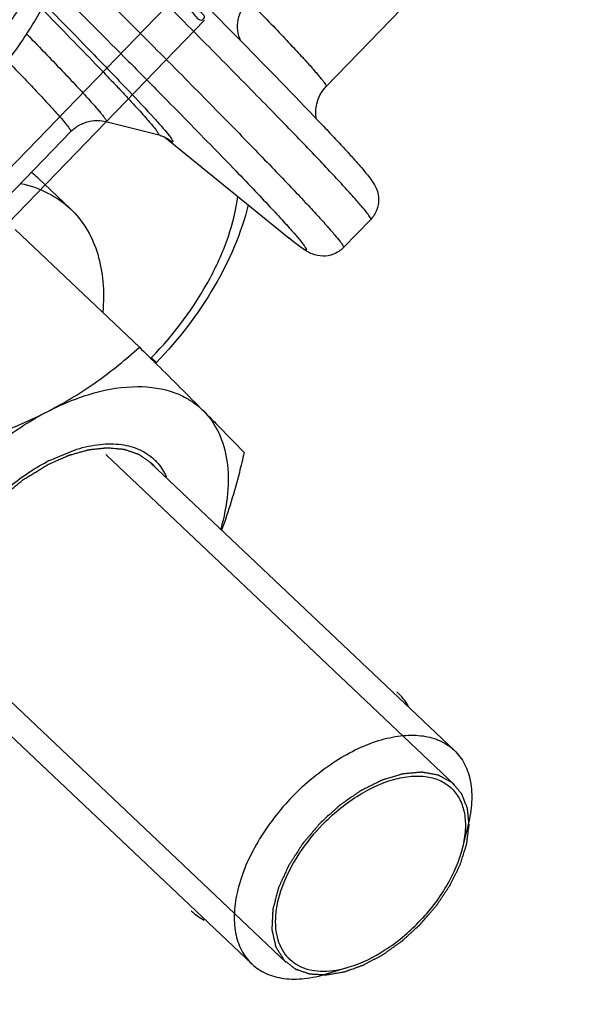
# Model space of a CAD drawing. Header units: millimetres. Extents: x 17 to 597, y 16 to 406.
# Tile 8 of 65: x 97 to 110, y 51 to 72. Entities that reach past the tile are written whole.
import ezdxf

# ---------------------------------------------------------------- set-up
doc = ezdxf.new("R2010")
doc.units = ezdxf.units.MM
doc.header["$LTSCALE"] = 32.67
doc.layers.get('0').update_dxf_attribs({"linetype": 'CONTINUOUS'})
for name, color, linetype in [('CHAMFERS', 7, 'CONTINUOUS'), ('ROUNDS', 7, 'CONTINUOUS'), ('SURFS', 7, 'CONTINUOUS')]:
    doc.layers.add(name, color=color, linetype=linetype)

msp = doc.modelspace()

# ---------------------------------------------------------------- linework, layer by layer
at = {"color": 7, "linetype": 'Continuous'}
for p, q in [((103.706921, 70.437854), (109.546153, 76.475101)), ((98.926397, 69.678636), (100.057292, 69.395512)), ((95.014648, 66.197511), (98.170045, 69.459911)), ((100.206709, 69.339627), (102.905653, 67.145081)), ((98.162882, 67.784132), (97.454184, 68.455418)), ((98.163132, 67.783894), (98.207655, 67.740393)), ((104.083451, 66.943494), (104.674466, 67.55455)), ((96.963299, 67.334913), (99.657861, 64.782593)), ((97.685847, 62.314559), (98.300231, 62.567231)), ((99.905551, 62.266289), (106.485685, 56.033512)), ((95.514823, 57.630863), (102.094957, 51.398086))]:
    msp.add_line(p, q, dxfattribs=at)
at = {"color": 2, "linetype": 'Continuous'}
for p, q in [((106.492482, 55.285762), (98.927253, 62.451632)), ((102.841978, 51.431812), (95.284771, 58.590083))]:
    msp.add_line(p, q, dxfattribs=at)
at = {"color": 7, "linetype": 'Continuous'}
for centre, radius, start, end in [((96.053291, 66.975924), 2.037497, 46.5533961, 51.75441), ((99.628037, 58.546951), 4.238746, 117.2709608, 117.7535619), ((104.32732, 56.31437), 1.347654, 29.8502056, 47.1078369), ((101.69182, 53.530366), 1.338132, 227.2004774, 241.8545709)]:
    msp.add_arc(centre, radius, start, end, dxfattribs=at)
for points, knots in [([(97.078447, 68.335781), (97.283893, 68.291856), (97.676872, 68.15916), (98.018312, 67.921093), (98.16313, 67.783893)], [0, 0, 0, 0, 0.512938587, 1, 1, 1, 1]), ([(98.207655, 67.740393), (98.333393, 67.613714), (98.556984, 67.318527), (98.777824, 66.791035), (98.885766, 66.188921), (98.882481, 65.765932), (98.864528, 65.547347)], [0, 0, 0, 0, 0.227042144, 0.464876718, 0.721015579, 1, 1, 1, 1]), ([(97.674783, 63.390005), (98.043273, 63.579956), (98.737219, 64.003247), (99.365358, 64.517208), (99.657861, 64.782593)], [0, 0, 0, 0, 0.512115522, 1, 1, 1, 1]), ([(99.657861, 64.782593), (99.785819, 64.655943), (100.250107, 64.195843), (100.713247, 63.734572), (101.046891, 63.398431)], [0, 0, 0, 0, 0.275433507, 1, 1, 1, 1]), ([(97.674783, 63.390005), (97.994873, 63.555006), (98.625077, 63.814087), (99.570249, 63.972467), (100.294817, 63.870764), (100.765878, 63.641151), (100.960981, 63.484984), (101.046891, 63.398431)], [0, 0, 0, 0, 0.301011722, 0.56506335, 0.793182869, 0.898064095, 1, 1, 1, 1]), ([(94.338079, 59.94015), (94.510357, 60.299772), (94.930545, 61.002951), (95.719652, 61.951256), (96.638181, 62.769321), (97.323622, 63.208988), (97.674783, 63.390005)], [0, 0, 0, 0, 0.245489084, 0.501531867, 0.756780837, 1, 1, 1, 1]), ([(95.185319, 62.477072), (95.404435, 62.53412), (96.256246, 62.772018), (97.089609, 63.088358), (97.674783, 63.390005)], [0, 0, 0, 0, 0.255910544, 1, 1, 1, 1]), ([(101.046891, 63.398431), (101.137249, 63.307397), (101.433499, 63.007892), (101.727503, 62.706141), (101.929536, 62.493924)], [0, 0, 0, 0, 0.304469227, 1, 1, 1, 1]), ([(101.046891, 63.398431), (101.183615, 63.260685), (101.416562, 62.919022), (101.5882, 62.294613), (101.592642, 61.580904), (101.492991, 61.089964), (101.420483, 60.83725)], [0, 0, 0, 0, 0.215270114, 0.447974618, 0.708386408, 1, 1, 1, 1]), ([(98.30023, 62.567226), (98.464598, 62.617289), (98.784698, 62.687259), (99.252475, 62.689599), (99.664817, 62.579915), (99.892223, 62.428343), (99.985242, 62.338946)], [0, 0, 0, 0, 0.289957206, 0.549204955, 0.78228602, 1, 1, 1, 1]), ([(101.929536, 62.493924), (101.896618, 62.350053), (101.759746, 61.782476), (101.591928, 61.221783), (101.441664, 60.812165)], [0, 0, 0, 0, 0.25276453, 1, 1, 1, 1]), ([(95.127373, 59.217631), (95.202813, 59.524129), (95.455688, 60.14555), (96.031032, 60.994507), (96.771109, 61.741188), (97.351996, 62.139059), (97.654181, 62.298066)], [0, 0, 0, 0, 0.231874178, 0.487117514, 0.749157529, 1, 1, 1, 1]), ([(99.985242, 62.338946), (100.011879, 62.313346), (100.114806, 62.204213), (100.195261, 62.074465), (100.241515, 61.971445)], [0, 0, 0, 0, 0.246505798, 1, 1, 1, 1])]:
    msp.add_open_spline(points, degree=3, knots=knots, dxfattribs=at)
at = {"color": 2, "linetype": 'Continuous'}
for points, knots in [([(97.686584, 62.242862), (97.741567, 62.266998), (97.824042, 62.303203), (97.934007, 62.351471), (98.002737, 62.381648), (98.057717, 62.405769), (98.088651, 62.419379), (98.109262, 62.428386), (98.119588, 62.433009), (98.129835, 62.437166), (98.143129, 62.440495), (98.159872, 62.445415), (98.18659, 62.452862), (98.220012, 62.462317), (98.273474, 62.477362), (98.340306, 62.4962), (98.407134, 62.515016), (98.460604, 62.530095), (98.494005, 62.539466), (98.520765, 62.547085), (98.537401, 62.551568), (98.550915, 62.555791), (98.560487, 62.557217), (98.569901, 62.558155), (98.588811, 62.560283), (98.617141, 62.563368), (98.654935, 62.567542), (98.692723, 62.571699), (98.743109, 62.577249), (98.793494, 62.582796), (98.84388, 62.588346), (98.875369, 62.591808), (98.900567, 62.594594), (98.919445, 62.59664), (98.935241, 62.59848), (98.947736, 62.599651), (98.957493, 62.60135), (98.965777, 62.599918), (98.977338, 62.599102), (98.991612, 62.597706), (99.008816, 62.596192), (99.031729, 62.594117), (99.060379, 62.591543), (99.106215, 62.587414), (99.152051, 62.583287), (99.197888, 62.579161), (99.232262, 62.576061), (99.26665, 62.572983), (99.292404, 62.570613), (99.309631, 62.569128), (99.316722, 62.568369), (99.322597, 62.568089), (99.327735, 62.566612), (99.336384, 62.563473), (99.348918, 62.559279), (99.368873, 62.552406), (99.393851, 62.54387), (99.433796, 62.530182), (99.483735, 62.513083), (99.533669, 62.495976), (99.573622, 62.4823), (99.59858, 62.473733), (99.618577, 62.466924), (99.631005, 62.462566), (99.639844, 62.45972), (99.644677, 62.457774), (99.648692, 62.454621), (99.65399, 62.451093), (99.666474, 62.442286), (99.685298, 62.429218), (99.71034, 62.411712), (99.735398, 62.394228), (99.768803, 62.370908), (99.827263, 62.330103), (99.877372, 62.295125), (99.910778, 62.271807)], [0, 0, 0, 0, 0.0625, 0.09375, 0.125, 0.140625, 0.15625, 0.16015625, 0.1640625, 0.16796875, 0.171875, 0.1796875, 0.1875, 0.203125, 0.21875, 0.25, 0.28125, 0.296875, 0.3125, 0.3203125, 0.328125, 0.33203125, 0.3359375, 0.33984375, 0.34375, 0.359375, 0.375, 0.390625, 0.40625, 0.4375, 0.453125, 0.46875, 0.4765625, 0.484375, 0.4921875, 0.49609375, 0.5, 0.50390625, 0.5078125, 0.515625, 0.5234375, 0.53125, 0.546875, 0.5625, 0.59375, 0.609375, 0.625, 0.640625, 0.65625, 0.66015625, 0.6640625, 0.666015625, 0.66796875, 0.671875, 0.6796875, 0.6875, 0.703125, 0.71875, 0.75, 0.78125, 0.796875, 0.8125, 0.8203125, 0.828125, 0.83203125, 0.833984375, 0.8359375, 0.83984375, 0.84375, 0.859375, 0.875, 0.890625, 0.90625, 0.9375, 1, 1, 1, 1]), ([(95.509597, 57.625345), (95.485342, 57.658353), (95.448959, 57.707865), (95.400449, 57.77388), (95.37013, 57.815141), (95.345874, 57.848147), (95.327687, 57.872907), (95.309479, 57.897648), (95.29437, 57.918324), (95.284433, 57.931657), (95.279969, 57.937922), (95.27669, 57.941825), (95.2748, 57.9487), (95.272247, 57.956692), (95.268942, 57.967437), (95.264777, 57.980839), (95.259793, 57.996933), (95.253142, 58.018388), (95.241507, 58.055937), (95.224884, 58.109576), (95.204934, 58.173942), (95.184996, 58.238315), (95.170008, 58.286576), (95.160069, 58.318779), (95.155849, 58.332154), (95.152657, 58.342955), (95.148791, 58.353383), (95.148789, 58.369092), (95.14816, 58.387596), (95.14754, 58.412389), (95.14669, 58.443339), (95.145702, 58.480496), (95.144374, 58.530033), (95.142717, 58.591957), (95.141058, 58.653879), (95.139734, 58.703418), (95.138733, 58.740568), (95.137925, 58.77154), (95.137219, 58.796288), (95.136854, 58.814931), (95.136026, 58.830204), (95.139235, 58.84437), (95.141767, 58.858196), (95.145163, 58.875595), (95.153125, 58.917256), (95.165146, 58.979788), (95.18113, 59.063142), (95.197125, 59.146501), (95.210453, 59.215966), (95.221114, 59.271538), (95.22778, 59.306271), (95.233105, 59.334056), (95.236453, 59.351425), (95.239086, 59.365313), (95.245235, 59.379764), (95.254358, 59.404791), (95.268247, 59.440681), (95.284546, 59.48369), (95.300944, 59.526714), (95.322773, 59.584075), (95.350071, 59.655778), (95.377366, 59.72748), (95.399199, 59.784841), (95.412853, 59.820693), (95.423758, 59.849373), (95.431985, 59.870887), (95.438689, 59.888801), (95.444392, 59.903166), (95.447743, 59.913846), (95.454626, 59.924883), (95.46257, 59.939475), (95.472923, 59.957758), (95.485166, 59.979678), (95.501553, 60.008912), (95.522015, 60.045452), (95.554765, 60.103918), (95.595702, 60.176998), (95.644816, 60.2647), (95.685781, 60.33777), (95.718469, 60.396259), (95.743216, 60.440034), (95.763104, 60.476806), (95.784446, 60.504054), (95.804839, 60.53168), (95.830655, 60.566084), (95.87178, 60.621201), (95.923246, 60.690074), (95.984987, 60.772729), (96.046705, 60.855395), (96.098228, 60.924237), (96.131549, 60.96907), (96.147106, 60.989673), (96.157039, 61.00363), (96.172648, 61.019455), (96.190966, 61.038655), (96.215534, 61.064182), (96.246195, 61.096115), (96.283008, 61.134425), (96.332086, 61.185508), (96.393436, 61.249361), (96.454785, 61.313215), (96.503865, 61.364296), (96.540672, 61.402612), (96.571354, 61.434525), (96.595878, 61.460094), (96.614329, 61.479163), (96.629523, 61.495399), (96.643023, 61.505832), (96.662928, 61.522138), (96.706258, 61.557085), (96.772782, 61.611108), (96.852669, 61.675826), (96.932543, 61.740567), (96.999098, 61.794533), (97.052364, 61.837658), (97.085606, 61.864723), (97.112312, 61.886117), (97.138605, 61.908455), (97.174429, 61.929621), (97.217033, 61.955897), (97.273973, 61.990625), (97.345101, 62.03414), (97.430475, 62.086313), (97.544301, 62.155893), (97.629671, 62.208074), (97.686584, 62.242862)], [0, 0, 0, 0, 0.03125, 0.046875, 0.0625, 0.0703125, 0.078125, 0.0859375, 0.09375, 0.09765625, 0.098632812, 0.099609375, 0.1015625, 0.103515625, 0.10546875, 0.109375, 0.11328125, 0.1171875, 0.125, 0.140625, 0.15625, 0.171875, 0.1875, 0.19140625, 0.1953125, 0.197265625, 0.19921875, 0.203125, 0.20703125, 0.2109375, 0.21875, 0.2265625, 0.234375, 0.25, 0.265625, 0.2734375, 0.28125, 0.2890625, 0.29296875, 0.296875, 0.30078125, 0.302734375, 0.3046875, 0.30859375, 0.3125, 0.328125, 0.34375, 0.359375, 0.375, 0.3828125, 0.390625, 0.39453125, 0.3984375, 0.400390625, 0.40234375, 0.40625, 0.4140625, 0.421875, 0.4296875, 0.4375, 0.453125, 0.46875, 0.4765625, 0.484375, 0.48828125, 0.4921875, 0.49609375, 0.498046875, 0.5, 0.501953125, 0.50390625, 0.5078125, 0.51171875, 0.515625, 0.5234375, 0.53125, 0.546875, 0.5625, 0.578125, 0.5859375, 0.59375, 0.6015625, 0.60546875, 0.609375, 0.6171875, 0.625, 0.640625, 0.65625, 0.671875, 0.6875, 0.6953125, 0.697265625, 0.69921875, 0.703125, 0.70703125, 0.7109375, 0.71875, 0.7265625, 0.734375, 0.75, 0.765625, 0.7734375, 0.78125, 0.7890625, 0.79296875, 0.796875, 0.80078125, 0.802734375, 0.8046875, 0.8125, 0.828125, 0.84375, 0.859375, 0.875, 0.8828125, 0.890625, 0.89453125, 0.8984375, 0.90625, 0.9140625, 0.921875, 0.9375, 0.953125, 0.96875, 1, 1, 1, 1]), ([(99.910778, 62.271807), (99.917792, 62.265042), (99.928313, 62.254885), (99.941982, 62.240998), (99.950509, 62.232248), (99.957093, 62.225127), (99.96135, 62.220544), (99.964473, 62.217226), (99.968613, 62.212618), (99.974105, 62.206445), (99.979588, 62.200322), (99.983741, 62.195633), (99.988598, 62.18989), (99.993002, 62.184768), (99.996412, 62.180778)], [0, 0, 0, 0, 0.25, 0.375, 0.5, 0.5625, 0.625, 0.65625, 0.6875, 0.75, 0.8125, 0.84375, 0.875, 1, 1, 1, 1]), ([(106.440341, 55.331467), (106.418906, 55.343227), (106.376036, 55.366749), (106.311732, 55.402031), (106.258144, 55.431431), (106.220635, 55.452015), (106.199197, 55.463771), (106.183132, 55.472606), (106.169701, 55.479912), (106.159053, 55.485883), (106.152179, 55.489327), (106.147181, 55.492741), (106.140353, 55.493752), (106.128724, 55.495939), (106.105239, 55.500017), (106.071807, 55.505998), (106.018251, 55.51548), (105.964713, 55.524987), (105.911168, 55.534485), (105.877704, 55.540424), (105.850931, 55.54517), (105.830856, 55.548742), (105.81076, 55.55227), (105.79575, 55.555038), (105.785647, 55.556693), (105.779141, 55.55825), (105.769335, 55.556888), (105.757959, 55.556026), (105.742655, 55.554607), (105.723571, 55.552926), (105.677732, 55.548814), (105.60899, 55.542682), (105.532599, 55.53584), (105.471494, 55.530397), (105.433288, 55.526933), (105.402759, 55.524303), (105.379764, 55.521944), (105.360915, 55.521209), (105.344549, 55.515567), (105.328408, 55.510808), (105.308155, 55.504556), (105.275793, 55.494723), (105.235325, 55.482374), (105.186771, 55.46758), (105.138214, 55.452778), (105.089659, 55.437981), (105.041102, 55.423176), (105.000642, 55.410859), (104.968265, 55.40096), (104.948049, 55.394876), (104.931831, 55.389773), (104.915781, 55.385534), (104.894512, 55.374042), (104.869271, 55.361699), (104.835519, 55.344736), (104.793362, 55.323706), (104.725891, 55.289961), (104.658426, 55.256244), (104.59096, 55.222514), (104.540359, 55.197228), (104.502412, 55.178233), (104.477108, 55.165616), (104.464466, 55.159225), (104.451786, 55.153156), (104.435382, 55.140838), (104.414704, 55.126888), (104.381717, 55.103759), (104.340449, 55.075125), (104.290942, 55.040645), (104.224928, 54.994714), (104.158917, 54.948766), (104.092899, 54.902839), (104.051655, 54.874095), (104.022749, 54.854053), (104.008344, 54.843925), (104.000035, 54.838309), (103.992503, 54.830968), (103.982822, 54.822382), (103.967481, 54.808315), (103.940566, 54.783851), (103.902151, 54.748822), (103.840667, 54.692821), (103.763819, 54.622804), (103.671599, 54.538791), (103.610119, 54.482781), (103.579379, 54.454776)], [0, 0, 0, 0, 0.03125, 0.0625, 0.09375, 0.109375, 0.1171875, 0.125, 0.1328125, 0.13671875, 0.140625, 0.142578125, 0.14453125, 0.1484375, 0.15625, 0.171875, 0.1875, 0.21875, 0.234375, 0.25, 0.2578125, 0.265625, 0.2734375, 0.28125, 0.283203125, 0.28515625, 0.2890625, 0.29296875, 0.296875, 0.3046875, 0.3125, 0.34375, 0.375, 0.390625, 0.40625, 0.4140625, 0.421875, 0.4296875, 0.43359375, 0.4375, 0.4453125, 0.453125, 0.46875, 0.484375, 0.5, 0.515625, 0.53125, 0.546875, 0.5546875, 0.5625, 0.56640625, 0.5703125, 0.578125, 0.5859375, 0.59375, 0.609375, 0.625, 0.65625, 0.671875, 0.6875, 0.703125, 0.70703125, 0.7109375, 0.71484375, 0.71875, 0.7265625, 0.734375, 0.75, 0.765625, 0.78125, 0.8125, 0.828125, 0.84375, 0.8515625, 0.85546875, 0.857421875, 0.859375, 0.86328125, 0.8671875, 0.875, 0.890625, 0.90625, 0.9375, 0.96875, 1, 1, 1, 1]), ([(105.755081, 52.262799), (105.784146, 52.296629), (105.842276, 52.36429), (105.914938, 52.448867), (105.97307, 52.516527), (106.009396, 52.558818), (106.038473, 52.592643), (106.060237, 52.618033), (106.07851, 52.639125), (106.092824, 52.656145), (106.10439, 52.668512), (106.112789, 52.682399), (106.125095, 52.700384), (106.140097, 52.723048), (106.158262, 52.750166), (106.182426, 52.786351), (106.212649, 52.831572), (106.24891, 52.885842), (106.285171, 52.940112), (106.315392, 52.985335), (106.339562, 53.021516), (106.357707, 53.048647), (106.372772, 53.071271), (106.383427, 53.087079), (106.389346, 53.096157), (106.394261, 53.102838), (106.397358, 53.110007), (106.402121, 53.119396), (106.410162, 53.135905), (106.421802, 53.159448), (106.435705, 53.187718), (106.454266, 53.225405), (106.477458, 53.272515), (106.505293, 53.329047), (106.533125, 53.385579), (106.556323, 53.43269), (106.574873, 53.470377), (106.588807, 53.498646), (106.60035, 53.522191), (106.608565, 53.538697), (106.613049, 53.54809), (106.617005, 53.555246), (106.618694, 53.561979), (106.621737, 53.571104), (106.626695, 53.587004), (106.633969, 53.609753), (106.642615, 53.637038), (106.654173, 53.673423), (106.66861, 53.718902), (106.685939, 53.773478), (106.703266, 53.828053), (106.717709, 53.873533), (106.729256, 53.909916), (106.737937, 53.937208), (106.745102, 53.959935), (106.750254, 53.975875), (106.752985, 53.984936), (106.755634, 53.991866), (106.755987, 53.998281), (106.757258, 54.007014), (106.75911, 54.022214), (106.76195, 54.043971), (106.765276, 54.070061), (106.769738, 54.104854), (106.775307, 54.148343), (106.781993, 54.200531), (106.788677, 54.252718), (106.794251, 54.296209), (106.798702, 54.330998), (106.802063, 54.357102), (106.804791, 54.378814), (106.806844, 54.394094), (106.807794, 54.402699), (106.809135, 54.409507), (106.808072, 54.41496), (106.807494, 54.422704), (106.806092, 54.436035), (106.804293, 54.455194), (106.802046, 54.478136), (106.799081, 54.508743), (106.795365, 54.546995), (106.79091, 54.5929), (106.786452, 54.638805), (106.782742, 54.67706), (106.779765, 54.70766), (106.777555, 54.730623), (106.775641, 54.749716), (106.774444, 54.763166), (106.773537, 54.770719), (106.773484, 54.776758), (106.771035, 54.781364), (106.768605, 54.788005), (106.763963, 54.799395), (106.757536, 54.815787), (106.749737, 54.835405), (106.739368, 54.861582), (106.726396, 54.894296), (106.710834, 54.933555), (106.695271, 54.972813), (106.682305, 55.005531), (106.671924, 55.031699), (106.66416, 55.051344), (106.657622, 55.067654), (106.653179, 55.079189), (106.650431, 55.085597), (106.64896, 55.09092), (106.645231, 55.094268), (106.641048, 55.099422), (106.633359, 55.108119), (106.622567, 55.120712), (106.609535, 55.135752), (106.592187, 55.15583), (106.570492, 55.180919), (106.535786, 55.221066), (106.492401, 55.271248), (106.457694, 55.311394), (106.440341, 55.331467)], [0, 0, 0, 0, 0.03125, 0.0625, 0.078125, 0.09375, 0.1015625, 0.109375, 0.1171875, 0.12109375, 0.125, 0.12890625, 0.1328125, 0.140625, 0.1484375, 0.15625, 0.171875, 0.1875, 0.203125, 0.21875, 0.2265625, 0.234375, 0.2421875, 0.24609375, 0.248046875, 0.25, 0.251953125, 0.25390625, 0.2578125, 0.265625, 0.2734375, 0.28125, 0.296875, 0.3125, 0.328125, 0.34375, 0.3515625, 0.359375, 0.3671875, 0.37109375, 0.373046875, 0.375, 0.376953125, 0.37890625, 0.3828125, 0.390625, 0.3984375, 0.40625, 0.421875, 0.4375, 0.453125, 0.46875, 0.4765625, 0.484375, 0.4921875, 0.49609375, 0.498046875, 0.5, 0.501953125, 0.50390625, 0.5078125, 0.515625, 0.5234375, 0.53125, 0.546875, 0.5625, 0.578125, 0.59375, 0.6015625, 0.609375, 0.6171875, 0.62109375, 0.623046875, 0.625, 0.626953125, 0.62890625, 0.6328125, 0.640625, 0.6484375, 0.65625, 0.671875, 0.6875, 0.703125, 0.71875, 0.7265625, 0.734375, 0.7421875, 0.74609375, 0.748046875, 0.75, 0.751953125, 0.75390625, 0.7578125, 0.765625, 0.7734375, 0.78125, 0.796875, 0.8125, 0.828125, 0.84375, 0.8515625, 0.859375, 0.8671875, 0.87109375, 0.873046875, 0.875, 0.876953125, 0.87890625, 0.8828125, 0.890625, 0.8984375, 0.90625, 0.921875, 0.9375, 0.96875, 1, 1, 1, 1]), ([(103.579379, 54.454776), (103.551941, 54.422508), (103.497066, 54.357972), (103.414754, 54.261168), (103.346156, 54.1805), (103.291289, 54.11596), (103.256969, 54.075636), (103.233002, 54.047383), (103.219218, 54.031279), (103.210812, 54.021119), (103.203606, 54.013208), (103.198161, 54.004509), (103.188327, 53.989424), (103.168876, 53.959155), (103.140974, 53.915966), (103.096397, 53.846835), (103.051797, 53.777712), (103.007215, 53.708584), (102.973747, 53.656745), (102.945955, 53.613526), (102.923502, 53.578994), (102.909968, 53.557313), (102.897999, 53.540193), (102.892146, 53.526739), (102.885974, 53.513346), (102.873795, 53.48653), (102.855457, 53.446318), (102.831045, 53.392695), (102.798482, 53.3212), (102.765932, 53.249706), (102.733352, 53.178207), (102.713054, 53.133533), (102.69667, 53.097762), (102.684778, 53.071023), (102.673608, 53.048456), (102.669847, 53.031571), (102.665182, 53.014482), (102.659661, 52.99319), (102.650653, 52.959085), (102.639454, 52.916466), (102.625989, 52.865318), (102.61253, 52.814172), (102.599071, 52.763025), (102.585607, 52.711877), (102.574402, 52.669258), (102.565406, 52.635153), (102.559855, 52.613859), (102.555252, 52.596775), (102.552994, 52.587266), (102.550962, 52.580767), (102.550864, 52.576815), (102.550479, 52.569835), (102.549861, 52.555921), (102.548898, 52.536019), (102.547403, 52.504191), (102.545518, 52.4644), (102.542511, 52.400738), (102.539502, 52.337076), (102.536492, 52.273412), (102.534616, 52.233626), (102.533102, 52.201788), (102.532188, 52.18191), (102.531381, 52.16596), (102.530982, 52.154128), (102.529996, 52.143855), (102.531892, 52.137331), (102.534046, 52.12711), (102.537566, 52.111962), (102.542094, 52.091659), (102.546666, 52.071384), (102.552747, 52.044342), (102.560353, 52.010542), (102.57252, 51.95646), (102.584686, 51.902377), (102.595337, 51.855059), (102.601413, 51.828013), (102.605997, 51.807748), (102.609734, 51.790801), (102.612513, 51.779053), (102.613846, 51.77216), (102.617741, 51.767076), (102.621733, 51.760102), (102.628611, 51.74929), (102.63704, 51.735656), (102.647226, 51.719346), (102.660783, 51.697581), (102.684519, 51.659502), (102.718422, 51.605098), (102.759108, 51.539815), (102.786232, 51.496293), (102.799794, 51.474532)], [0, 0, 0, 0, 0.03125, 0.0625, 0.09375, 0.109375, 0.125, 0.1328125, 0.13671875, 0.140625, 0.142578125, 0.14453125, 0.1484375, 0.15625, 0.171875, 0.1875, 0.21875, 0.234375, 0.25, 0.265625, 0.2734375, 0.28125, 0.28515625, 0.2890625, 0.29296875, 0.296875, 0.3125, 0.328125, 0.34375, 0.375, 0.390625, 0.40625, 0.4140625, 0.421875, 0.4296875, 0.43359375, 0.4375, 0.4453125, 0.453125, 0.46875, 0.484375, 0.5, 0.515625, 0.53125, 0.546875, 0.5546875, 0.5625, 0.56640625, 0.5703125, 0.571289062, 0.572265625, 0.57421875, 0.578125, 0.5859375, 0.59375, 0.609375, 0.625, 0.65625, 0.671875, 0.6875, 0.6953125, 0.703125, 0.70703125, 0.7109375, 0.71484375, 0.716796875, 0.71875, 0.7265625, 0.734375, 0.7421875, 0.75, 0.765625, 0.78125, 0.8125, 0.828125, 0.8359375, 0.84375, 0.8515625, 0.85546875, 0.857421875, 0.859375, 0.86328125, 0.8671875, 0.875, 0.8828125, 0.890625, 0.90625, 0.9375, 0.96875, 1, 1, 1, 1]), ([(102.799794, 51.474532), (102.819737, 51.45914), (102.859622, 51.428355), (102.909478, 51.389874), (102.949364, 51.359091), (102.97429, 51.339848), (102.994237, 51.324461), (103.00918, 51.312901), (103.021688, 51.303331), (103.030335, 51.296508), (103.035446, 51.292803), (103.0388, 51.289476), (103.043985, 51.288244), (103.05026, 51.285871), (103.061538, 51.282057), (103.077495, 51.276432), (103.096709, 51.269758), (103.122305, 51.260832), (103.154307, 51.249684), (103.192707, 51.236302), (103.231108, 51.222923), (103.263107, 51.211769), (103.288711, 51.202854), (103.3079, 51.196146), (103.323934, 51.190627), (103.335074, 51.186625), (103.34157, 51.184553), (103.346075, 51.182394), (103.351985, 51.18255), (103.359374, 51.18195), (103.372535, 51.181276), (103.391216, 51.180118), (103.413685, 51.178811), (103.443625, 51.17704), (103.481056, 51.174836), (103.525971, 51.172187), (103.570887, 51.16954), (103.608315, 51.16733), (103.638261, 51.16557), (103.660711, 51.164228), (103.679451, 51.163181), (103.692507, 51.162308), (103.700063, 51.162027), (103.705463, 51.161205), (103.711885, 51.16272), (103.720091, 51.163924), (103.734619, 51.166413), (103.755285, 51.169769), (103.780122, 51.173881), (103.813225, 51.179334), (103.854608, 51.186161), (103.904266, 51.194349), (103.953925, 51.202539), (103.995306, 51.20936), (104.028413, 51.214825), (104.053238, 51.218902), (104.073943, 51.222368), (104.088401, 51.22466), (104.096718, 51.22618), (104.1028, 51.226727), (104.109481, 51.229541), (104.11818, 51.232503), (104.133501, 51.238055), (104.155338, 51.245794), (104.181563, 51.255162), (104.216523, 51.267625), (104.260225, 51.283213), (104.312666, 51.301915), (104.365108, 51.320619), (104.408809, 51.336202), (104.443771, 51.348676), (104.469991, 51.358011), (104.491845, 51.365854), (104.507134, 51.371219), (104.515885, 51.37448), (104.522407, 51.376375), (104.529084, 51.380378), (104.537933, 51.38498), (104.553443, 51.393376), (104.575588, 51.405192), (104.602167, 51.419448), (104.637604, 51.438428), (104.681901, 51.462163), (104.735057, 51.49064), (104.788212, 51.51912), (104.832509, 51.54285), (104.867946, 51.56184), (104.894526, 51.576065), (104.916667, 51.587976), (104.932184, 51.596203), (104.941023, 51.601077), (104.94773, 51.604244), (104.954139, 51.609278), (104.962788, 51.615339), (104.977875, 51.626248), (104.999455, 51.641675), (105.025339, 51.660255), (105.059854, 51.685004), (105.102998, 51.715948), (105.15477, 51.753079), (105.206544, 51.790208), (105.249686, 51.821157), (105.284205, 51.845898), (105.310079, 51.864501), (105.331689, 51.879855), (105.348869, 51.892471), (105.36205, 51.901026), (105.3741, 51.913041), (105.390562, 51.927852), (105.411004, 51.946781), (105.435592, 51.969319), (105.468357, 51.999431), (105.509319, 52.037049), (105.574855, 52.097251), (105.656776, 52.172499), (105.722312, 52.232699), (105.755081, 52.262798)], [0, 0, 0, 0, 0.03125, 0.0625, 0.078125, 0.09375, 0.1015625, 0.109375, 0.1171875, 0.12109375, 0.123046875, 0.125, 0.126953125, 0.12890625, 0.1328125, 0.140625, 0.1484375, 0.15625, 0.171875, 0.1875, 0.203125, 0.21875, 0.2265625, 0.234375, 0.2421875, 0.24609375, 0.248046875, 0.25, 0.251953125, 0.25390625, 0.2578125, 0.265625, 0.2734375, 0.28125, 0.296875, 0.3125, 0.328125, 0.34375, 0.3515625, 0.359375, 0.3671875, 0.37109375, 0.373046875, 0.375, 0.376953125, 0.37890625, 0.3828125, 0.390625, 0.3984375, 0.40625, 0.421875, 0.4375, 0.453125, 0.46875, 0.4765625, 0.484375, 0.4921875, 0.49609375, 0.498046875, 0.5, 0.501953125, 0.50390625, 0.5078125, 0.515625, 0.5234375, 0.53125, 0.546875, 0.5625, 0.578125, 0.59375, 0.6015625, 0.609375, 0.6171875, 0.62109375, 0.623046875, 0.625, 0.626953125, 0.62890625, 0.6328125, 0.640625, 0.6484375, 0.65625, 0.671875, 0.6875, 0.703125, 0.71875, 0.7265625, 0.734375, 0.7421875, 0.74609375, 0.748046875, 0.75, 0.751953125, 0.75390625, 0.7578125, 0.765625, 0.7734375, 0.78125, 0.796875, 0.8125, 0.828125, 0.84375, 0.8515625, 0.859375, 0.8671875, 0.87109375, 0.875, 0.87890625, 0.8828125, 0.890625, 0.8984375, 0.90625, 0.921875, 0.9375, 0.96875, 1, 1, 1, 1])]:
    msp.add_open_spline(points, degree=3, knots=knots, dxfattribs=at)
at = {"layer": 'CHAMFERS', "color": 7, "linetype": 'Continuous'}
for p, q in [((106.788999, 54.423238), (106.666391, 53.9248)), ((103.7193, 51.182463), (104.210363, 51.331896))]:
    msp.add_line(p, q, dxfattribs=at)
for points, knots in [([(102.981884, 55.034025), (103.263078, 55.324755), (103.859333, 55.821198), (104.706338, 56.235356), (105.364293, 56.367956), (105.800362, 56.36405), (106.18482, 56.258276), (106.3978, 56.116747), (106.485675, 56.033501)], [0, 0, 0, 0, 0.305887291, 0.581634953, 0.702395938, 0.810706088, 0.908457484, 1, 1, 1, 1]), ([(106.485675, 56.033501), (106.575869, 55.948059), (106.732197, 55.736369), (106.85779, 55.345115), (106.879171, 54.895186), (106.828505, 54.583824), (106.788994, 54.423236)], [0, 0, 0, 0, 0.217708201, 0.45089519, 0.710206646, 1, 1, 1, 1]), ([(103.620365, 54.413483), (103.846902, 54.647702), (104.327251, 55.047075), (105.009942, 55.378692), (105.539413, 55.482185), (105.889487, 55.475901), (106.19719, 55.386795), (106.366266, 55.269926), (106.435656, 55.201629)], [0, 0, 0, 0, 0.306425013, 0.582248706, 0.702841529, 0.810899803, 0.908441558, 1, 1, 1, 1]), ([(106.435656, 55.201629), (106.505648, 55.132739), (106.626363, 54.963351), (106.722571, 54.653108), (106.737846, 54.297453), (106.697558, 54.051527), (106.666366, 53.924739)], [0, 0, 0, 0, 0.2176891, 0.451175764, 0.710579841, 1, 1, 1, 1]), ([(102.981884, 55.034025), (102.693105, 54.735453), (102.20457, 54.103506), (101.811516, 53.215737), (101.701275, 52.532407), (101.723393, 52.084), (101.849085, 51.694239), (102.005032, 51.483295), (102.094968, 51.398097)], [0, 0, 0, 0, 0.305368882, 0.581903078, 0.70301216, 0.811409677, 0.90892574, 1, 1, 1, 1]), ([(103.620365, 54.413483), (103.445524, 54.232713), (103.134386, 53.851203), (102.792178, 53.233234), (102.605004, 52.623795), (102.594559, 52.138607), (102.69001, 51.811483), (102.804714, 51.609128), (102.962997, 51.446348), (103.233179, 51.284272), (103.671297, 51.209698), (104.026022, 51.275838), (104.210136, 51.331835)], [0, 0, 0, 0, 0.162824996, 0.316883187, 0.454605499, 0.572252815, 0.624461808, 0.673568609, 0.721344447, 0.76982281, 0.875405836, 1, 1, 1, 1]), ([(106.666366, 53.924739), (106.594628, 53.633142), (106.334606, 53.046275), (105.944509, 52.542319), (105.714095, 52.304091)], [0, 0, 0, 0, 0.475358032, 1, 1, 1, 1]), ([(104.210136, 51.331835), (104.483688, 51.415035), (105.029755, 51.687921), (105.494702, 52.077259), (105.714095, 52.304091)], [0, 0, 0, 0, 0.475355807, 1, 1, 1, 1]), ([(102.094968, 51.398097), (102.185162, 51.312654), (102.405027, 51.168042), (102.802505, 51.063827), (103.252933, 51.066857), (103.561091, 51.134323), (103.719302, 51.182472)], [0, 0, 0, 0, 0.217708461, 0.450895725, 0.71020755, 1, 1, 1, 1])]:
    msp.add_open_spline(points, degree=3, knots=knots, dxfattribs=at)
at = {"layer": 'ROUNDS', "color": 9, "linetype": 'Continuous'}
msp.add_line((99.903589, 64.539047), (99.918748, 64.55472), dxfattribs=at)
at = {"layer": 'ROUNDS', "color": 7, "linetype": 'Continuous'}
msp.add_line((100.009613, 64.433964), (100.02132, 64.446068), dxfattribs=at)
at = {"layer": 'ROUNDS', "color": 9, "linetype": 'Continuous'}
msp.add_arc((98.696675, 68.121355), 2.037429, 37.6653882, 37.9618965, dxfattribs=at)
for points, knots in [([(97.723579, 75.782707), (97.826776, 75.681547), (97.996946, 75.409468), (98.081564, 74.900356), (98.021974, 74.301104), (97.824804, 73.624252), (97.496998, 72.888116), (97.048468, 72.115332), (96.493544, 71.330971), (96.069906, 70.823866), (95.844115, 70.573342)], [0, 0, 0, 0, 0.073299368, 0.15704881, 0.257444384, 0.376430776, 0.513198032, 0.665233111, 0.828931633, 1, 1, 1, 1]), ([(104.674463, 67.554553), (104.677894, 67.558103), (104.674901, 67.576265), (104.660536, 67.602137), (104.633588, 67.644237), (104.572422, 67.725713), (104.46077, 67.860701), (104.285541, 68.060074), (104.056723, 68.311524), (103.774923, 68.614028), (103.440683, 68.96696), (103.054794, 69.369412), (102.618153, 69.820427), (101.938715, 70.516792), (100.9708, 71.49909), (99.672945, 72.804451), (98.746348, 73.729898), (98.254619, 74.219703)], [0, 0, 0, 0, 0.001598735, 0.004910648, 0.010181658, 0.017458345, 0.038069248, 0.066757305, 0.103471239, 0.148133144, 0.200640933, 0.26087198, 0.328685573, 0.403920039, 0.575923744, 0.77525037, 1, 1, 1, 1]), ([(98.040768, 73.23269), (98.505007, 72.769597), (99.379209, 71.895175), (100.602899, 70.662382), (101.514512, 69.7355), (102.153799, 69.078892), (102.564295, 68.65389), (102.926884, 68.274748), (103.240775, 67.942316), (103.505274, 67.657397), (103.719906, 67.420549), (103.884154, 67.232679), (103.988657, 67.105431), (104.045815, 67.028494), (104.070865, 66.988739), (104.08428, 66.964069), (104.086735, 66.946892), (104.08345, 66.943494)], [0, 0, 0, 0, 0.225287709, 0.424812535, 0.596784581, 0.671947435, 0.739666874, 0.799791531, 0.852189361, 0.896746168, 0.933366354, 0.961978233, 0.98253626, 0.989796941, 0.995060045, 0.998376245, 1, 1, 1, 1]), ([(97.799669, 72.612247), (98.312492, 72.099677), (99.052637, 71.357425), (99.997883, 70.402373), (100.619074, 69.771118), (101.178283, 69.198908), (101.673768, 68.687537), (102.104011, 68.238622), (102.467682, 67.853569), (102.727853, 67.572478), (102.901488, 67.380084), (103.0065, 67.261254), (103.094183, 67.159115), (103.164537, 67.073972), (103.217494, 67.005341), (103.250291, 66.959155), (103.267195, 66.929046), (103.274992, 66.913463), (103.278923, 66.890217), (103.25557, 66.893294), (103.239754, 66.900563), (103.209126, 66.916422), (103.161903, 66.947634), (103.091583, 66.998235), (103.004183, 67.065675), (102.94045, 67.116787), (102.905653, 67.145081)], [0, 0, 0, 0, 0.259697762, 0.375440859, 0.4812882, 0.576910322, 0.662009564, 0.736322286, 0.799620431, 0.851711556, 0.873504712, 0.89244253, 0.908512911, 0.921707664, 0.932026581, 0.939480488, 0.942146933, 0.944125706, 0.94623925, 0.948348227, 0.950324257, 0.952987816, 0.960435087, 0.970747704, 0.983936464, 1, 1, 1, 1]), ([(97.600486, 72.223651), (97.942439, 71.876782), (98.552086, 71.255323), (99.347138, 70.430445), (99.863817, 69.880511), (100.155778, 69.553069), (100.261378, 69.428038), (100.303025, 69.374653)], [0, 0, 0, 0, 0.372030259, 0.664915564, 0.875060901, 0.948284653, 1, 1, 1, 1]), ([(102.01933, 72.310712), (101.962665, 72.252126), (101.86597, 72.119387), (101.784027, 71.890463), (101.772995, 71.652694), (101.815224, 71.500965), (101.847547, 71.432053)], [0, 0, 0, 0, 0.257960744, 0.511738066, 0.759098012, 1, 1, 1, 1]), ([(102.01933, 72.310712), (102.154557, 72.171044), (102.407217, 71.908973), (102.757937, 71.540929), (103.054035, 71.225357), (103.294697, 70.96319), (103.459572, 70.777625), (103.562706, 70.656092), (103.619587, 70.585841), (103.662258, 70.530208), (103.691167, 70.486508), (103.706373, 70.460214), (103.710383, 70.441435), (103.706921, 70.437854)], [0, 0, 0, 0, 0.230681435, 0.431955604, 0.603255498, 0.744145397, 0.854263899, 0.897706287, 0.933379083, 0.961288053, 0.981472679, 0.994089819, 1, 1, 1, 1]), ([(97.540856, 72.122465), (97.749663, 71.910137), (98.139241, 71.512532), (98.606511, 71.030849), (98.937183, 70.686324), (99.152732, 70.459876), (99.345957, 70.254839), (99.51663, 70.071456), (99.664564, 69.909955), (99.789575, 69.77054), (99.891611, 69.653386), (99.970437, 69.558678), (100.021314, 69.493298), (100.04957, 69.452042), (100.063174, 69.429819), (100.070286, 69.413662), (100.074263, 69.401207), (100.067162, 69.392857), (100.060665, 69.394669), (100.05729, 69.395514)], [0, 0, 0, 0, 0.23886462, 0.446491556, 0.538278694, 0.621898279, 0.697255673, 0.764260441, 0.822837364, 0.872922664, 0.914462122, 0.947424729, 0.971799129, 0.980779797, 0.987646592, 0.992451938, 0.995366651, 0.997208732, 1, 1, 1, 1]), ([(97.218874, 71.573049), (97.363523, 71.424301), (97.632751, 71.14627), (98.004715, 70.75757), (98.275639, 70.469932), (98.460902, 70.269553), (98.576619, 70.142492), (98.676389, 70.0308), (98.760168, 69.934557), (98.827832, 69.853923), (98.879602, 69.788815), (98.915052, 69.739738), (98.934709, 69.707595), (98.941034, 69.689966), (98.941447, 69.680843), (98.934275, 69.676626), (98.92928, 69.677917), (98.926395, 69.678639)], [0, 0, 0, 0, 0.241413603, 0.450307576, 0.625977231, 0.701161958, 0.767832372, 0.825933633, 0.875421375, 0.916269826, 0.948464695, 0.972022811, 0.987057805, 0.99153017, 0.994301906, 0.996539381, 1, 1, 1, 1]), ([(96.809101, 70.98048), (96.918458, 70.867134), (97.1227, 70.654501), (97.406081, 70.355872), (97.645093, 70.099898), (97.839254, 69.887133), (97.988014, 69.718472), (98.082897, 69.604311), (98.134928, 69.535486), (98.157934, 69.49992), (98.170153, 69.478213), (98.172919, 69.462881), (98.170045, 69.459911)], [0, 0, 0, 0, 0.230829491, 0.432106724, 0.60334072, 0.744126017, 0.854138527, 0.933180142, 0.96107547, 0.981271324, 0.993942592, 1, 1, 1, 1]), ([(100.305404, 69.272978), (100.301518, 69.275492), (100.284205, 69.286905), (100.267228, 69.298821), (100.254152, 69.308229)], [0, 0, 0, 0, 0.223154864, 1, 1, 1, 1]), ([(100.30949, 69.366324), (100.320484, 69.352079), (100.339576, 69.326705), (100.362742, 69.292538), (100.376055, 69.26945), (100.381389, 69.255186), (100.382744, 69.248057), (100.381539, 69.242274), (100.376662, 69.239428), (100.37008, 69.239812), (100.356855, 69.243421), (100.334738, 69.254643), (100.316265, 69.265952), (100.305404, 69.272978)], [0, 0, 0, 0, 0.234690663, 0.413912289, 0.538482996, 0.581062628, 0.611640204, 0.633031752, 0.652559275, 0.679127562, 0.716954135, 0.831289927, 1, 1, 1, 1]), ([(99.918748, 64.55472), (100.41544, 65.068256), (101.053018, 65.918004), (101.60265, 67.147926), (101.756635, 67.762892), (101.795233, 68.059369)], [0, 0, 0, 0, 0.531867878, 0.777423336, 1, 1, 1, 1]), ([(99.918748, 64.55472), (99.933801, 64.539555), (99.954871, 64.518233), (99.980597, 64.491693), (99.995406, 64.476294), (100.006392, 64.464299), (100.015267, 64.455032), (100.018397, 64.450102), (100.021909, 64.446693), (100.021317, 64.446071)], [0, 0, 0, 0, 0.428530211, 0.600557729, 0.742650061, 0.854087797, 0.934268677, 0.98278412, 1, 1, 1, 1])]:
    msp.add_open_spline(points, degree=3, knots=knots, dxfattribs=at)
at = {"layer": 'ROUNDS', "color": 7, "linetype": 'Continuous'}
for points, knots in [([(97.72358, 75.782708), (97.887213, 75.62233), (98.146579, 75.224742), (98.280994, 74.52654), (98.213101, 73.791683), (97.986437, 73.030874), (97.622463, 72.244245), (96.956321, 71.149335), (96.320941, 70.379563), (95.850126, 69.892782)], [0, 0, 0, 0, 0.10227259, 0.20474634, 0.311872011, 0.428707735, 0.557532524, 0.697711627, 1, 1, 1, 1]), ([(99.602703, 73.703091), (100.400145, 72.904533), (101.758939, 71.535785), (103.104876, 70.154186), (103.654768, 69.572933)], [0, 0, 0, 0, 0.585134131, 1, 1, 1, 1]), ([(103.499779, 69.7327), (103.477704, 69.840897), (103.480313, 70.101267), (103.608337, 70.335928), (103.706921, 70.437854)], [0, 0, 0, 0, 0.43780308, 1, 1, 1, 1]), ([(98.170045, 69.459911), (98.22608, 69.517847), (98.354061, 69.614867), (98.613344, 69.710018), (98.814205, 69.706724), (98.926397, 69.678636)], [0, 0, 0, 0, 0.295018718, 0.576675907, 1, 1, 1, 1]), ([(103.654768, 69.572933), (103.74135, 69.481413), (103.902896, 69.30969), (104.12678, 69.067977), (104.315923, 68.859396), (104.471559, 68.682556), (104.597395, 68.532429), (104.710659, 68.385727), (104.815616, 68.208796), (104.860188, 67.985525), (104.816785, 67.748723), (104.731979, 67.614014), (104.674466, 67.55455)], [0, 0, 0, 0, 0.151923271, 0.2843056, 0.39729603, 0.491449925, 0.568378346, 0.633444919, 0.71497324, 0.814458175, 0.90024068, 1, 1, 1, 1]), ([(100.057292, 69.395512), (100.091542, 69.386937), (100.152755, 69.366623), (100.211395, 69.339148), (100.235865, 69.323496)], [0, 0, 0, 0, 0.548631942, 1, 1, 1, 1]), ([(102.017071, 67.874632), (101.866171, 67.252069), (101.325108, 66.009678), (100.503033, 64.944116), (100.02132, 64.446068)], [0, 0, 0, 0, 0.480389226, 1, 1, 1, 1]), ([(104.083451, 66.943494), (104.021574, 66.879518), (103.879342, 66.786508), (103.63381, 66.743108), (103.438749, 66.784208), (103.30528, 66.851328), (103.197004, 66.919695), (103.066327, 67.016113), (102.96239, 67.098948), (102.905653, 67.145081)], [0, 0, 0, 0, 0.199834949, 0.366860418, 0.548525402, 0.635648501, 0.701589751, 0.835816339, 1, 1, 1, 1])]:
    msp.add_open_spline(points, degree=3, knots=knots, dxfattribs=at)
at = {"layer": 'SURFS', "color": 6, "linetype": 'Continuous'}
for p, q in [((100.491257, 72.435195), (74.075683, 45.123839)), ((101.066294, 71.879018), (74.65072, 44.567663))]:
    msp.add_line(p, q, dxfattribs=at)
at = {"layer": 'SURFS', "color": 7, "linetype": 'Continuous'}
msp.add_open_spline([(92.941271, 79.303365), (93.438385, 78.832493), (94.391832, 77.931194), (95.758118, 76.646619), (96.989154, 75.495058), (98.072874, 74.492939), (98.99786, 73.635179), (99.7565, 72.972508), (100.33665, 72.400669), (100.742133, 72.178192), (100.955516, 71.835792), (101.12826, 71.96011), (100.754534, 72.196897), (100.551483, 72.556981), (99.957566, 73.122816), (99.283879, 73.844859), (98.402289, 74.734753), (97.373208, 75.776209), (96.18842, 76.961423), (94.865826, 78.27771), (93.416566, 79.712251), (91.855648, 81.250686), (90.77835, 82.308352), (90.223634, 82.852034)], degree=3, knots=[0, 0, 0, 0, 0.07777526, 0.149022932, 0.2130355, 0.269177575, 0.316892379, 0.355707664, 0.385241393, 0.405208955, 0.41544574, 0.416915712, 0.426656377, 0.446131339, 0.475184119, 0.513535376, 0.560807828, 0.61653368, 0.680160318, 0.751056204, 0.828517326, 0.911774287, 1, 1, 1, 1], dxfattribs=at)

doc.saveas('drawing.dxf')
